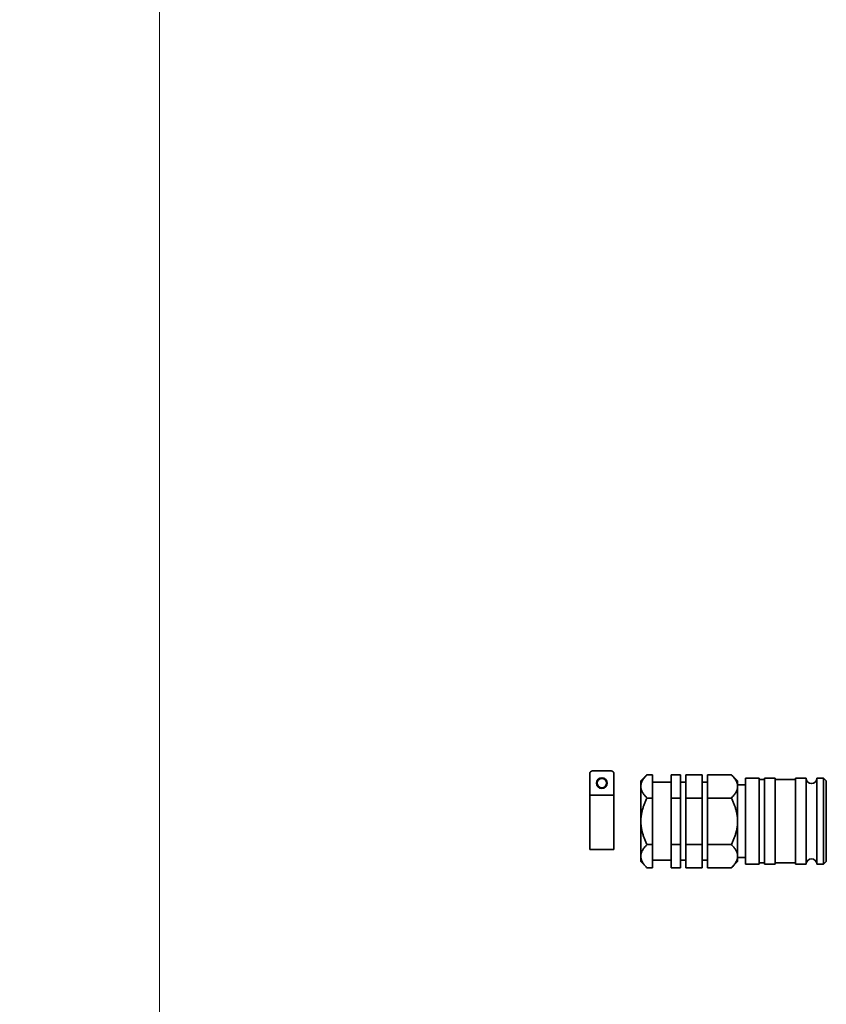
# Model space of a CAD drawing. Header units: millimetres. Extents: x 0 to 5040, y 0 to 3564.
# Tile 21 of 43: x 2459 to 2759, y 1880 to 2247. Entities that reach past the tile are written whole.
import ezdxf

# ---------------------------------------------------------------- set-up
doc = ezdxf.new("R2010")
doc.units = ezdxf.units.MM
doc.header["$LTSCALE"] = 12
doc.layers.add('Quote(ISO)', color=7, linetype='Continuous', lineweight=25, true_color=0x80ff00)
doc.layers.add('Spigoli visibili(ISO)', color=7, linetype='Continuous', lineweight=35)
doc.styles.add('Corrente-BSI', font='arial.ttf')
doc.dimstyles.new('DEFAULT-ISO', dxfattribs={"dimscale": 12, "dimtxt": 3.5, "dimasz": 2.5, "dimexe": 1, "dimexo": 1, "dimgap": 0.762, "dimtad": 1, "dimtoh": 1, "dimrnd": 1e-08, "dimtxsty": 'Corrente-BSI', "dimcen": 0.09, "dimdle": 10, "dimclrd": 7, "dimclre": 7, "dimclrt": 7, "dimazin": 2, "dimtfac": 0.571429, "dimtmove": 0, "dimatfit": 3, "dimfxl": 1, "dimtolj": 1, "dimlwd": 5, "dimlwe": 5, "dimarcsym": 0})

# ---------------------------------------------------------------- blocks, each defined once
blk = doc.blocks.new('*D16')
at = {"layer": 'Defpoints', "color": 0, "linetype": 'Continuous', "transparency": 16777216}
for p in [(2510.86, 2955.83), (3028.27, 2955.83), (2674.54, 1734.83)]:
    blk.add_point(p, dxfattribs=at)
at = {"layer": 'Quote(ISO)', "color": 7, "linetype": 'Continuous', "lineweight": 5, "transparency": 16777216}
for p, q in [((3016.27, 2955.83), (2498.86, 2955.83)), ((2510.86, 1764.83), (2510.86, 2925.83)), ((2662.54, 1734.83), (2498.86, 1734.83))]:
    blk.add_line(p, q, dxfattribs=at)
at = {"layer": 'Quote(ISO)', "color": 7, "linetype": 'Continuous', "transparency": 16777216}
for points in [[(2505.86, 2925.83), (2515.86, 2925.83), (2510.86, 2955.83)], [(2505.86, 1764.83), (2515.86, 1764.83), (2510.86, 1734.83)]]:
    blk.add_solid(points, dxfattribs=at)
at = {"layer": 'Quote(ISO)', "color": 7, "linetype": 'Continuous', "lineweight": 9, "transparency": 16777216, "insert": (2459.54, 2288.65), "char_height": 42, "attachment_point": 1, "rotation": 90, "style": 'Corrente-BSI'}
blk.add_mtext('\\A1;1221', dxfattribs=at)

msp = doc.modelspace()

# ---------------------------------------------------------------- linework, layer by layer
at = {"layer": 'Spigoli visibili(ISO)'}
for p, q in [((2670.859, 1958.039), (2670.859, 1966.039)), ((2678.859, 1967.039), (2671.859, 1967.039)), ((2679.859, 1966.039), (2679.859, 1958.039)), ((2689.859, 1963.331), (2692.179, 1965.652)), ((2692.179, 1965.652), (2694.159, 1965.652)), ((2694.159, 1956.991), (2694.159, 1965.652)), ((2701.159, 1965.652), (2701.159, 1956.991)), ((2701.159, 1965.652), (2704.659, 1965.652)), ((2704.659, 1956.991), (2704.659, 1965.652)), ((2706.659, 1965.652), (2706.659, 1956.991)), ((2706.659, 1965.652), (2712.659, 1965.652)), ((2712.659, 1956.991), (2712.659, 1965.652)), ((2714.659, 1965.652), (2714.659, 1956.991)), ((2714.659, 1965.652), (2723.538, 1965.652)), ((2725.859, 1963.331), (2723.538, 1965.652)), ((2728.859, 1932.331), (2728.859, 1964.331)), ((2728.859, 1964.331), (2733.859, 1964.331)), ((2733.859, 1964.331), (2733.859, 1932.331)), ((2733.859, 1963.831), (2735.859, 1963.831)), ((2735.859, 1932.331), (2735.859, 1964.331)), ((2735.859, 1964.331), (2739.859, 1964.331)), ((2739.859, 1964.331), (2739.859, 1932.331)), ((2739.859, 1963.831), (2747.359, 1963.831)), ((2747.359, 1932.331), (2747.359, 1964.331)), ((2747.359, 1964.331), (2751.359, 1964.331)), ((2751.359, 1964.331), (2751.359, 1932.331)), ((2755.359, 1932.331), (2755.359, 1964.331)), ((2755.359, 1964.331), (2757.859, 1964.331)), ((2757.859, 1932.331), (2757.859, 1964.331)), ((2758.859, 1963.331), (2757.859, 1964.331)), ((2689.859, 1961.322), (2689.859, 1963.331)), ((2689.859, 1948.331), (2689.859, 1961.322)), ((2701.159, 1962.831), (2694.159, 1962.831)), ((2706.659, 1962.831), (2704.659, 1962.831)), ((2714.659, 1962.831), (2712.659, 1962.831)), ((2725.859, 1963.331), (2725.859, 1961.322)), ((2725.859, 1961.831), (2728.859, 1961.831)), ((2725.859, 1961.322), (2725.859, 1948.331)), ((2758.859, 1963.331), (2758.859, 1933.331)), ((2679.859, 1958.039), (2670.859, 1958.039)), ((2670.859, 1958.039), (2670.859, 1937.831)), ((2679.859, 1937.831), (2679.859, 1958.039)), ((2692.179, 1956.991), (2694.159, 1956.991)), ((2694.159, 1939.671), (2694.159, 1956.991)), ((2701.159, 1956.991), (2701.159, 1939.671)), ((2701.159, 1956.991), (2704.659, 1956.991)), ((2704.659, 1939.671), (2704.659, 1956.991)), ((2706.659, 1956.991), (2706.659, 1939.671)), ((2706.659, 1956.991), (2712.659, 1956.991)), ((2712.659, 1939.671), (2712.659, 1956.991)), ((2714.659, 1956.991), (2714.659, 1939.671)), ((2714.659, 1956.991), (2723.538, 1956.991)), ((2689.859, 1935.341), (2689.859, 1948.331)), ((2725.859, 1948.331), (2725.859, 1935.341)), ((2692.179, 1939.671), (2694.159, 1939.671)), ((2694.159, 1931.011), (2694.159, 1939.671)), ((2701.159, 1939.671), (2701.159, 1931.011)), ((2701.159, 1939.671), (2704.659, 1939.671)), ((2704.659, 1931.011), (2704.659, 1939.671)), ((2706.659, 1939.671), (2706.659, 1931.011)), ((2706.659, 1939.671), (2712.659, 1939.671)), ((2712.659, 1931.011), (2712.659, 1939.671)), ((2714.659, 1939.671), (2714.659, 1931.011)), ((2714.659, 1939.671), (2723.538, 1939.671)), ((2670.859, 1937.831), (2679.859, 1937.831)), ((2689.859, 1933.331), (2689.859, 1935.341)), ((2725.859, 1935.341), (2725.859, 1933.331)), ((2725.859, 1934.831), (2728.859, 1934.831)), ((2689.859, 1933.331), (2692.179, 1931.011)), ((2692.179, 1931.011), (2694.159, 1931.011)), ((2701.159, 1933.831), (2694.159, 1933.831)), ((2701.159, 1931.011), (2704.659, 1931.011)), ((2706.659, 1933.831), (2704.659, 1933.831)), ((2706.659, 1931.011), (2712.659, 1931.011)), ((2714.659, 1933.831), (2712.659, 1933.831)), ((2714.659, 1931.011), (2723.538, 1931.011)), ((2725.859, 1933.331), (2723.538, 1931.011)), ((2728.859, 1932.331), (2733.859, 1932.331)), ((2733.859, 1932.831), (2735.859, 1932.831)), ((2735.859, 1932.331), (2739.859, 1932.331)), ((2739.859, 1932.831), (2747.359, 1932.831)), ((2747.359, 1932.331), (2751.359, 1932.331)), ((2755.359, 1932.331), (2757.859, 1932.331)), ((2758.859, 1933.331), (2757.859, 1932.331))]:
    msp.add_line(p, q, dxfattribs=at)
for radius in [2, 1.75]:
    msp.add_circle((2675.359, 1962.539), radius, dxfattribs=at)
for centre, radius, start, end in [((2671.859, 1966.039), 1, 90, 180), ((2678.859, 1966.039), 1, 0, 90), ((2753.359, 1964.331), 2, 180, 0), ((2753.359, 1932.331), 2, 0, 180)]:
    msp.add_arc(centre, radius, start, end, dxfattribs=at)
for points, weights in [([(2689.859, 1961.322), (2689.859, 1963.331), (2692.179, 1965.652)], [1, 1.13404643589, 1.1937262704]), ([(2723.538, 1965.652), (2725.859, 1963.331), (2725.859, 1961.322)], [1.1937262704, 1.13404643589, 1]), ([(2692.179, 1956.991), (2689.859, 1959.312), (2689.859, 1961.322)], [1.1937262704, 1.13404643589, 1]), ([(2725.859, 1961.322), (2725.859, 1959.312), (2723.538, 1956.991)], [1, 1.13404643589, 1.1937262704]), ([(2689.859, 1948.331), (2689.859, 1952.35), (2692.179, 1956.991)], [1, 1.13404643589, 1.1937262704]), ([(2723.538, 1956.991), (2725.859, 1952.35), (2725.859, 1948.331)], [1.1937262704, 1.13404643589, 1]), ([(2692.179, 1939.671), (2689.859, 1944.312), (2689.859, 1948.331)], [1.1937262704, 1.13404643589, 1]), ([(2725.859, 1948.331), (2725.859, 1944.312), (2723.538, 1939.671)], [1, 1.13404643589, 1.1937262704]), ([(2689.859, 1935.341), (2689.859, 1937.35), (2692.179, 1939.671)], [1, 1.13404643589, 1.1937262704]), ([(2723.538, 1939.671), (2725.859, 1937.35), (2725.859, 1935.341)], [1.1937262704, 1.13404643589, 1]), ([(2692.179, 1931.011), (2689.859, 1933.331), (2689.859, 1935.341)], [1.1937262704, 1.13404643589, 1]), ([(2725.859, 1935.341), (2725.859, 1933.331), (2723.538, 1931.011)], [1, 1.13404643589, 1.1937262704])]:
    msp.add_rational_spline(points, weights, degree=2, dxfattribs=at)

# ---------------------------------------------------------------- dimensions: what is measured, and where the dimension line sits
at = {"layer": 'Quote(ISO)', "color": 7, "linetype": 'Continuous', "lineweight": 9}
dim = msp.add_linear_dim(base=(2510.859, 2955.831), p1=(2674.537, 1734.831), p2=(3028.273, 2955.831), angle=270, dimstyle='DEFAULT-ISO', override={"dimtoh": 0, "dimtofl": 0, "dimatfit": 1}, dxfattribs=at)
dim.commit()
dim.dimension.update_dxf_attribs({"geometry": '*D16', "text_midpoint": (2510.859, 2345.331), "dimtype": 160})

doc.saveas('drawing.dxf')
